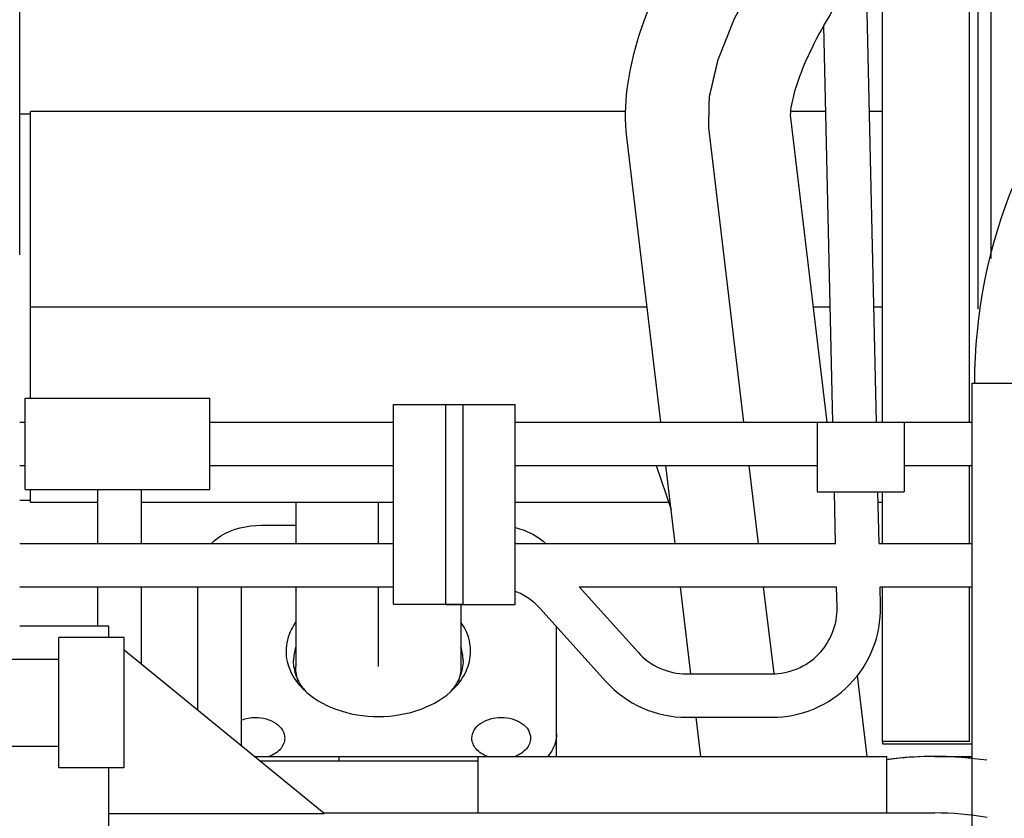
# Model space of a CAD drawing. Header units: millimetres. Extents: x 0 to 1189, y 0 to 841.
# Tile 64 of 169: x 409 to 418, y 607 to 614. Entities that reach past the tile are written whole.
import ezdxf
from ezdxf.enums import TextEntityAlignment as Align

# ---------------------------------------------------------------- set-up
doc = ezdxf.new("R2010")
doc.units = ezdxf.units.MM
doc.header["$LTSCALE"] = 65.395
doc.linetypes.add('CENTER', pattern=[0.6, 0.375, -0.075, 0.075, -0.075])
doc.linetypes.add('PHANTOM', pattern=[0.8, 0.45, -0.05, 0.1, -0.05, 0.1, -0.05])
doc.layers.get('0').update_dxf_attribs({"linetype": 'CONTINUOUS'})
for name, color, linetype in [('1907_060000_TLKGS_KGS_V_ABL4', 7, 'CONTINUOUS'), ('1907_061000_TLKGS_KGS_V_ABL125', 7, 'CONTINUOUS'), ('1907_153200_21_ABL141', 7, 'CONTINUOUS'), ('1907_153200_21_T3_PBL164', 7, 'CONTINUOUS'), ('1907_153200_68_ABL49', 7, 'CONTINUOUS'), ('1907_153200_68_T1_PBL131', 7, 'CONTINUOUS'), ('1907_153200_68_T7_PBL139', 7, 'CONTINUOUS'), ('1907_153200_77_ABL104', 7, 'CONTINUOUS'), ('1907_153200_77_T2_PBL173', 7, 'CONTINUOUS'), ('1907_153200_83_ABL88', 7, 'CONTINUOUS'), ('1907_153200_83_T5_PBL117', 7, 'CONTINUOUS'), ('1907_153701_05_AC_PBL122', 7, 'CONTINUOUS'), ('1907_153701_48_AC_PBL132', 7, 'CONTINUOUS'), ('1907_644000_03_SIMPLE1_T2_X_PBL166', 7, 'CONTINUOUS'), ('1907_644000_03_SIMPLE1_X_ABL165', 7, 'CONTINUOUS'), ('1907_836000_01_SIMPLE1_A_ABL159', 7, 'CONTINUOUS'), ('1907_836000_01_SIMPLE1_T2_A_PBL160', 7, 'CONTINUOUS'), ('1907_842000_17_SIMPLE1_H_ABL134', 7, 'CONTINUOUS'), ('1907_842000_17_SIMPLE1_H_ABL61', 7, 'CONTINUOUS'), ('1907_842000_17_SIMPLE1_T1_H_PBL135', 7, 'CONTINUOUS'), ('1907_842000_17_SIMPLE1_T1_H_PBL62', 7, 'CONTINUOUS'), ('1997_000000_TLKGS_MARKETING_ABL3', 7, 'CONTINUOUS'), ('9M32C_GENSET_AUSBAUMASSE_ABL58', 7, 'CONTINUOUS'), ('9M32C_GENSET_KPL_VERROHRUNG_ABL14', 7, 'CONTINUOUS'), ('BOGEN-S-2D-90-88_9X3_2_PBL1775', 7, 'CONTINUOUS'), ('EN1092-1-01A-DN80-PN16_PBL158', 7, 'CONTINUOUS'), ('N4011-C1-82X39_PBL150', 7, 'CONTINUOUS'), ('new_view_1_VBL0', 7, 'CONTINUOUS'), ('T-STUECK-S-88_9X3_2-76_1X2_9_PBL109', 7, 'CONTINUOUS')]:
    doc.layers.add(name, color=color, linetype=linetype)
doc.styles.get("Standard").update_dxf_attribs({"font": 'txt', "width": 0.6})
doc.dimstyles.new('DIMSTYLE_1', dxfattribs={"dimtxt": 3.5, "dimasz": 3.5, "dimexe": 1.8, "dimexo": 0, "dimgap": 0.875, "dimtad": 1, "dimdec": 0, "dimlfac": 25, "dimdsep": 46, "dimtxsty": 'Standard', "dimblk": '_FILLED', "dimblk1": '_FILLED', "dimblk2": '_FILLED', "dimcen": 0.09, "dimadec": 0, "dimazin": 0, "dimtp": 2, "dimtm": 2, "dimtfac": 1, "dimtdec": 0, "dimtofl": 0, "dimtmove": 0, "dimatfit": 3, "dimldrblk": '_FILLED', "dimfxl": 1, "dimtolj": 1, "dimarcsym": 0})

# ---------------------------------------------------------------- blocks, each defined once
blk = doc.blocks.new('_FILLED')
at = {"color": 0, "linetype": 'ByBlock'}
blk.add_solid([(0, 0), (-1, 0.1671), (-1, -0.1671)], dxfattribs=at)
blk = doc.blocks.new('*D1')
at = {"color": 2, "linetype": 'Continuous'}
for p, q in [((357.2037, 723.6078), (345.4037, 723.6078)), ((347.2037, 723.6078), (347.2037, 664.2283)), ((347.2037, 604.8487), (347.2037, 664.2283)), ((554.6871, 604.8487), (345.4037, 604.8487))]:
    blk.add_line(p, q, dxfattribs=at)
at = {"color": 2, "linetype": 'Continuous', "xscale": 3.5, "yscale": 3.5, "zscale": 3.5}
for p, rotation in [((347.2037, 723.6078), 90), ((347.2037, 604.8487), 270)]:
    blk.add_blockref('_FILLED', p, dxfattribs=dict(at, rotation=rotation))
at = {"color": 2, "linetype": 'Continuous', "width": 0.690476}
blk.add_text('2969', height=3.5, rotation=90, dxfattribs=at).set_placement((346.3287, 664.2283), align=Align.CENTER)
blk = doc.blocks.new('1907_842000_17_SIMPLE1_T1_H_PBL135', base_point=(418.5929, 606.1677))
at = {"layer": '1907_842000_17_SIMPLE1_T1_H_PBL135', "color": 7, "linetype": 'Continuous'}
for p, q in [((413.0029, 608.8907), (413.0029, 610.7307)), ((413.0029, 610.7307), (413.6429, 610.7307)), ((413.6429, 608.8907), (413.6429, 610.7307)), ((410.8329, 610.5707), (412.5229, 610.5707)), ((413.6429, 610.5707), (416.566, 610.5707)), ((416.9661, 610.5707), (417.8473, 610.5707)), ((410.8329, 610.1707), (412.5229, 610.1707)), ((413.6429, 610.1707), (416.4229, 610.1707)), ((417.2229, 610.1707), (417.8473, 610.1707)), ((409.8029, 609.4527), (409.8029, 609.9507)), ((410.2029, 609.4527), (410.2029, 609.9507)), ((411.7229, 609.4527), (412.5229, 609.4527)), ((413.6429, 609.4527), (416.5912, 609.4527)), ((416.9913, 609.4527), (417.8473, 609.4527)), ((409.8029, 608.6927), (409.8029, 609.0527)), ((410.2029, 608.3391), (410.2029, 609.0527)), ((410.7229, 607.915), (410.7229, 609.0527)), ((411.1229, 607.5888), (411.1229, 609.0527)), ((411.7229, 609.0527), (412.5229, 609.0527)), ((414.232, 609.0527), (416.6003, 609.0527)), ((417.0004, 609.0527), (417.8473, 609.0527)), ((413.0029, 608.8907), (413.6429, 608.8907)), ((409.9029, 608.6927), (409.0829, 608.6927)), ((409.9029, 608.5887), (409.9029, 608.6927)), ((411.8842, 606.968), (410.0429, 608.4696)), ((411.2899, 607.4527), (413.3029, 607.4527)), ((413.3029, 606.9727), (413.3029, 607.4927)), ((413.3029, 607.4927), (417.0629, 607.4927)), ((417.0625, 607.4626), (417.063, 607.4627)), ((417.0629, 606.9727), (417.0629, 607.4927)), ((417.5029, 607.4927), (417.8473, 607.4927)), ((409.9029, 600.607), (409.9029, 607.3887)), ((409.9029, 606.968), (411.8842, 606.968)), ((411.8784, 606.9727), (417.5029, 606.9727))]:
    blk.add_line(p, q, dxfattribs=at)
for centre, radius, start, end in [((417.5029, 604.2527), 3.24, 81.49897, 97.80506), ((417.5032, 604.249), 3.2437, 97.00809, 97.79988), ((417.5034, 604.2481), 3.2446, 96.53241, 97.0081), ((417.5032, 604.2494), 3.2433, 90.00523, 96.53234), ((417.5027, 604.2518), 3.2409, 85.00135, 89.99681), ((417.5024, 604.2474), 3.2453, 83.89624, 85.00214), ((417.5029, 604.2527), 2.72, 79.78438, 90)]:
    blk.add_arc(centre, radius, start, end, dxfattribs=at)
blk = doc.blocks.new('1907_842000_17_SIMPLE1_H_ABL134', base_point=(418.5929, 606.1677))
at = {"layer": '1907_842000_17_SIMPLE1_T1_H_PBL135'}
blk.add_blockref('1907_842000_17_SIMPLE1_T1_H_PBL135', (418.5929, 606.1677), dxfattribs=at)
blk = doc.blocks.new('1907_836000_01_SIMPLE1_T2_A_PBL160', base_point=(417.4629, 611.5034))
at = {"layer": '1907_836000_01_SIMPLE1_T2_A_PBL160', "color": 7, "linetype": 'Continuous'}
for p, q in [((417.9029, 615.3982), (417.9029, 614.3687)), ((417.0229, 607.6287), (417.0229, 607.6087)), ((417.0229, 607.6087), (417.8473, 607.6087))]:
    blk.add_line(p, q, dxfattribs=at)
blk = doc.blocks.new('1907_836000_01_SIMPLE1_A_ABL159', base_point=(417.4629, 611.5034))
at = {"layer": '1907_836000_01_SIMPLE1_T2_A_PBL160'}
blk.add_blockref('1907_836000_01_SIMPLE1_T2_A_PBL160', (417.4629, 611.5034), dxfattribs=at)
blk = doc.blocks.new('1907_644000_03_SIMPLE1_T2_X_PBL166', base_point=(418.3429, 613.4757))
at = {"layer": '1907_644000_03_SIMPLE1_T2_X_PBL166', "color": 7, "linetype": 'Continuous'}
for p, q in [((418.0229, 612.0752), (418.0229, 615.3427)), ((418.7829, 613.75), (418.7829, 614.6156)), ((417.9029, 611.6087), (417.9029, 614.3687)), ((418.0229, 614.3687), (417.9029, 614.3687))]:
    blk.add_line(p, q, dxfattribs=at)
blk = doc.blocks.new('1907_644000_03_SIMPLE1_X_ABL165', base_point=(423.0029, 611.7137))
at = {"layer": '1907_644000_03_SIMPLE1_T2_X_PBL166'}
blk.add_blockref('1907_644000_03_SIMPLE1_T2_X_PBL166', (418.3429, 613.4757), dxfattribs=at)
blk = doc.blocks.new('1907_061000_TLKGS_KGS_V_ABL125', base_point=(486.3429, 620.5487))
at = {"layer": '1907_644000_03_SIMPLE1_X_ABL165'}
blk.add_blockref('1907_644000_03_SIMPLE1_X_ABL165', (423.0029, 611.7137), dxfattribs=at)
at = {"layer": '1907_836000_01_SIMPLE1_A_ABL159'}
blk.add_blockref('1907_836000_01_SIMPLE1_A_ABL159', (417.4629, 611.5034), dxfattribs=at)
at = {"layer": '1907_842000_17_SIMPLE1_H_ABL134'}
blk.add_blockref('1907_842000_17_SIMPLE1_H_ABL134', (418.5929, 606.1677), dxfattribs=at)
blk = doc.blocks.new('1907_060000_TLKGS_KGS_V_ABL4', base_point=(462.6429, 648.7102))
at = {"layer": '1907_061000_TLKGS_KGS_V_ABL125'}
blk.add_blockref('1907_061000_TLKGS_KGS_V_ABL125', (486.3429, 620.5487), dxfattribs=at)
blk = doc.blocks.new('1997_000000_TLKGS_MARKETING_ABL3', base_point=(510.4429, 648.6776))
at = {"layer": '1907_060000_TLKGS_KGS_V_ABL4'}
blk.add_blockref('1907_060000_TLKGS_KGS_V_ABL4', (462.6429, 648.7102), dxfattribs=at)
blk = doc.blocks.new('T-STUECK-S-88_9X3_2-76_1X2_9_PBL109', base_point=(405.9729, 610.8577))
at = {"layer": 'T-STUECK-S-88_9X3_2-76_1X2_9_PBL109', "color": 7, "linetype": 'Continuous'}
for p, q in [((409.0829, 613.4067), (409.1829, 613.4067)), ((402.7629, 609.8507), (403.4599, 609.8507)), ((409.0829, 609.8507), (409.1829, 609.8507)), ((404.2209, 608.3087), (404.2209, 609.0527)), ((404.2209, 608.3087), (405.1229, 608.3087))]:
    blk.add_line(p, q, dxfattribs=at)
blk.add_arc((403.4599, 609.0897), 0.761, 28.56978, 90.00001, dxfattribs=at)
blk = doc.blocks.new('1907_153200_68_T1_PBL131', base_point=(413.1029, 611.6287))
at = {"layer": '1907_153200_68_T1_PBL131', "color": 7, "linetype": 'Continuous'}
for p, q in [((409.1829, 610.7907), (409.1829, 613.4287)), ((414.6595, 613.4287), (409.1829, 613.4287)), ((416.5014, 613.4287), (416.1795, 613.4287)), ((417.0229, 613.4287), (416.9015, 613.4287)), ((409.1829, 609.8287), (409.1829, 609.9507)), ((409.8029, 609.8287), (409.1829, 609.8287)), ((412.5229, 609.8287), (410.2029, 609.8287)), ((415.0569, 609.8287), (413.6429, 609.8287)), ((417.0229, 609.8287), (416.9829, 609.8287))]:
    blk.add_line(p, q, dxfattribs=at)
at = {"layer": '1907_153200_68_T1_PBL131', "color": 2, "linetype": 'CENTER'}
for p, q in [((414.8559, 611.6287), (409.1829, 611.6287)), ((416.5421, 611.6287), (416.3867, 611.6287)), ((417.0229, 611.6287), (416.9422, 611.6287))]:
    blk.add_line(p, q, dxfattribs=at)
blk = doc.blocks.new('1907_153200_68_T7_PBL139', base_point=(412.3829, 609.0045))
at = {"layer": '1907_153200_68_T7_PBL139', "color": 7, "linetype": 'Continuous'}
for p, q in [((411.6229, 609.8287), (411.6229, 609.4527)), ((411.6229, 609.0527), (411.6229, 608.3194)), ((413.1429, 608.8907), (413.1429, 608.3194))]:
    blk.add_line(p, q, dxfattribs=at)
at = {"layer": '1907_153200_68_T7_PBL139', "color": 2, "linetype": 'CENTER'}
for p, q in [((412.3829, 609.8287), (412.3829, 609.4527)), ((412.3829, 609.0527), (412.3829, 608.3194))]:
    blk.add_line(p, q, dxfattribs=at)
at = {"layer": '1907_153200_68_T7_PBL139', "color": 7, "linetype": 'Continuous'}
for points in [[(411.6487, 608.1804), (411.632, 608.2245), (411.6229, 608.2723), (411.6229, 608.3194)], [(413.1429, 608.3194), (413.1429, 608.2723), (413.1337, 608.2245), (413.117, 608.1804)]]:
    blk.add_open_spline(points, degree=3, dxfattribs=at)
blk = doc.blocks.new('N4011-C1-82X39_PBL150', base_point=(412.4342, 608.5564))
at = {"layer": 'N4011-C1-82X39_PBL150', "color": 7, "linetype": 'Continuous'}
for p, q in [((411.3029, 609.6205), (411.6229, 609.6205)), ((414.0229, 607.4927), (414.0229, 608.6871)), ((413.0741, 608.1204), (413.0735, 608.1197)), ((413.0792, 608.117), (413.0763, 608.1141))]:
    blk.add_line(p, q, dxfattribs=at)
for centre, radius, start, end in [((412.1129, 608.4319), 0.5239, 216.58425, 216.85191), ((412.1283, 608.4438), 0.5433, 216.87683, 221.14875), ((412.6374, 608.4438), 0.5433, 318.85125, 323.12317), ((412.6528, 608.4319), 0.5239, 323.14809, 323.41575)]:
    blk.add_arc(centre, radius, start, end, dxfattribs=at)
for points, knots in [([(410.8455, 609.453), (410.8722, 609.4798), (411.004, 609.5809), (411.176, 609.6205), (411.3029, 609.6205)], [0, 0, 0, 0, 0.22991, 1, 1, 1, 1]), ([(413.6429, 609.5995), (413.6703, 609.5929), (413.771, 609.5626), (413.8658, 609.5075), (413.9203, 609.453)], [0, 0, 0, 0, 0.267305, 1, 1, 1, 1]), ([(411.6221, 608.7277), (411.6079, 608.7075), (411.5586, 608.6267), (411.5336, 608.5306), (411.5336, 608.4608)], [0, 0, 0, 0, 0.261686, 1, 1, 1, 1]), ([(413.2322, 608.4608), (413.2322, 608.4839), (413.2246, 608.5785), (413.1848, 608.6692), (413.1437, 608.7277)], [0, 0, 0, 0, 0.243924, 1, 1, 1, 1]), ([(411.5336, 608.4608), (411.5336, 608.3987), (411.5635, 608.2683), (411.6419, 608.1616), (411.6894, 608.1141)], [0, 0, 0, 0, 0.480292, 1, 1, 1, 1]), ([(413.0763, 608.1141), (413.1238, 608.1616), (413.2023, 608.2683), (413.2322, 608.3987), (413.2322, 608.4608)], [0, 0, 0, 0, 0.519708, 1, 1, 1, 1]), ([(411.6531, 608.1812), (411.6449, 608.1965), (411.6165, 608.2577), (411.6029, 608.3259), (411.6029, 608.376)], [0, 0, 0, 0, 0.257524, 1, 1, 1, 1]), ([(413.1629, 608.376), (413.1629, 608.3259), (413.1493, 608.2577), (413.1208, 608.1965), (413.1126, 608.1812)], [0, 0, 0, 0, 0.742476, 1, 1, 1, 1]), ([(411.6894, 608.1141), (411.7736, 608.03), (411.9998, 607.9), (412.3853, 607.839), (412.7704, 607.9015), (412.9957, 608.0325), (413.0792, 608.117)], [0, 0, 0, 0, 0.23675, 0.500314, 0.763693, 1, 1, 1, 1]), ([(411.2515, 607.8517), (411.3178, 607.8517), (411.4176, 607.8271), (411.505, 607.7405), (411.5215, 607.6861), (411.5215, 607.6608)], [0, 0, 0, 0, 0.552527, 0.789206, 1, 1, 1, 1]), ([(413.2442, 607.6608), (413.2442, 607.6861), (413.2607, 607.7405), (413.3482, 607.8271), (413.4479, 607.8517), (413.5142, 607.8517)], [0, 0, 0, 0, 0.210794, 0.447473, 1, 1, 1, 1]), ([(413.5142, 607.8517), (413.5806, 607.8517), (413.6803, 607.8271), (413.7678, 607.7405), (413.7842, 607.6861), (413.7842, 607.6608)], [0, 0, 0, 0, 0.552527, 0.789206, 1, 1, 1, 1]), ([(411.5215, 607.6608), (411.5215, 607.6257), (411.4874, 607.5482), (411.4179, 607.5072), (411.3786, 607.4924)], [0, 0, 0, 0, 0.45596, 1, 1, 1, 1]), ([(413.3873, 607.4923), (413.348, 607.5071), (413.2784, 607.5482), (413.2442, 607.6257), (413.2442, 607.6608)], [0, 0, 0, 0, 0.544061, 1, 1, 1, 1]), ([(413.7842, 607.6608), (413.7842, 607.6257), (413.7501, 607.5482), (413.6805, 607.5071), (413.6412, 607.4923)], [0, 0, 0, 0, 0.455939, 1, 1, 1, 1]), ([(414.0229, 607.6971), (414.0229, 607.6792), (414.0159, 607.605), (413.9789, 607.5354), (413.9424, 607.4927)], [0, 0, 0, 0, 0.241831, 1, 1, 1, 1])]:
    blk.add_open_spline(points, degree=3, knots=knots, dxfattribs=at)
for points in [[(411.6221, 608.4977), (411.6096, 608.4586), (411.6029, 608.4171), (411.6029, 608.376)], [(413.1629, 608.376), (413.1629, 608.4171), (413.1562, 608.4586), (413.1436, 608.4977)], [(411.6922, 608.1197), (411.6777, 608.1392), (411.6646, 608.1598), (411.6531, 608.1812)], [(413.1126, 608.1812), (413.1013, 608.16), (413.0884, 608.1397), (413.0741, 608.1204)], [(411.1227, 607.8286), (411.1634, 607.8442), (411.2079, 607.8517), (411.2515, 607.8517)]]:
    blk.add_open_spline(points, degree=3, dxfattribs=at)
blk = doc.blocks.new('EN1092-1-01A-DN80-PN16_PBL158', base_point=(417.4229, 611.5319))
at = {"layer": 'EN1092-1-01A-DN80-PN16_PBL158', "color": 7, "linetype": 'Continuous'}
for p, q in [((417.8229, 610.5707), (417.8229, 615.4352)), ((417.0229, 610.5707), (417.0229, 614.9774)), ((417.8229, 609.4527), (417.8229, 610.1707)), ((417.0229, 609.4527), (417.0229, 609.9287)), ((417.0229, 607.6287), (417.0229, 609.0527)), ((417.8229, 607.6287), (417.8229, 609.0527)), ((417.8229, 607.6287), (417.0229, 607.6287))]:
    blk.add_line(p, q, dxfattribs=at)
blk = doc.blocks.new('1907_153200_68_ABL49', base_point=(406.6529, 600.5719))
at = {"layer": '1907_153200_68_T1_PBL131'}
blk.add_blockref('1907_153200_68_T1_PBL131', (413.1029, 611.6287), dxfattribs=at)
at = {"layer": '1907_153200_68_T7_PBL139'}
blk.add_blockref('1907_153200_68_T7_PBL139', (412.3829, 609.0045), dxfattribs=at)
at = {"layer": 'EN1092-1-01A-DN80-PN16_PBL158'}
blk.add_blockref('EN1092-1-01A-DN80-PN16_PBL158', (417.4229, 611.5319), dxfattribs=at)
at = {"layer": 'N4011-C1-82X39_PBL150'}
blk.add_blockref('N4011-C1-82X39_PBL150', (412.4342, 608.5564), dxfattribs=at)
at = {"layer": 'T-STUECK-S-88_9X3_2-76_1X2_9_PBL109'}
blk.add_blockref('T-STUECK-S-88_9X3_2-76_1X2_9_PBL109', (405.9729, 610.8577), dxfattribs=at)
blk = doc.blocks.new('1907_153200_83_T5_PBL117', base_point=(407.2829, 610.8687))
at = {"layer": '1907_153200_83_T5_PBL117', "color": 7, "linetype": 'Continuous'}
blk.add_line((409.0829, 612.1083), (409.0829, 619.9887), dxfattribs=at)
blk = doc.blocks.new('1907_153200_83_ABL88', base_point=(417.8829, 594.6365))
at = {"layer": '1907_153200_83_T5_PBL117'}
blk.add_blockref('1907_153200_83_T5_PBL117', (407.2829, 610.8687), dxfattribs=at)
blk = doc.blocks.new('1907_153200_77_T2_PBL173', base_point=(416.2858, 612.2392))
at = {"layer": '1907_153200_77_T2_PBL173', "color": 7, "linetype": 'Continuous'}
for p, q in [((416.6656, 616.7506), (416.9544, 616.9857)), ((416.6462, 616.7347), (416.6489, 616.737)), ((417.6252, 615.5718), (417.914, 615.8069)), ((417.6061, 615.5562), (417.6084, 615.558)), ((416.513, 610.5707), (416.1784, 613.372)), ((414.9822, 610.5707), (414.6692, 613.1917)), ((415.1158, 609.4527), (415.03, 610.1707)), ((415.2591, 608.2527), (415.1636, 609.0527)), ((416.8807, 607.4927), (416.7916, 608.2385)), ((415.3499, 607.4927), (415.3069, 607.8527))]:
    blk.add_line(p, q, dxfattribs=at)
at = {"layer": '1907_153200_77_T2_PBL173', "color": 2, "linetype": 'CENTER'}
for p, q in [((417.1454, 616.1612), (417.6631, 616.5827)), ((415.7476, 610.5707), (415.4238, 613.2818)), ((415.8812, 609.4527), (415.7954, 610.1707)), ((416.0243, 608.2546), (415.929, 609.0527))]:
    blk.add_line(p, q, dxfattribs=at)
at = {"layer": '1907_153200_77_T2_PBL173', "color": 7, "linetype": 'Continuous'}
for centre, radius, start, end in [((420.0731, 612.565), 5.3972, 129.14929, 129.37733), ((420.0792, 612.5574), 3.887, 129.1496, 129.4696)]:
    blk.add_arc(centre, radius, start, end, dxfattribs=at)
for points, knots in [([(414.6692, 613.1917), (414.6339, 613.487), (414.7386, 614.1389), (415.1777, 615.0617), (415.8193, 615.9575), (416.3555, 616.4958), (416.6462, 616.7347)], [0, 0, 0, 0, 0.213327, 0.458226, 0.730016, 1, 1, 1, 1]), ([(416.1784, 613.372), (416.1748, 613.4026), (416.1878, 613.5084), (416.2398, 613.7111), (416.3572, 613.992), (416.5999, 614.4387), (417.0029, 614.9874), (417.3947, 615.3818), (417.6061, 615.5562)], [0, 0, 0, 0, 0.03473, 0.118445, 0.23614, 0.376546, 0.691024, 1, 1, 1, 1])]:
    blk.add_open_spline(points, degree=3, knots=knots, dxfattribs=at)
at = {"layer": '1907_153200_77_T2_PBL173', "color": 2, "linetype": 'CENTER'}
blk.add_open_spline([(415.4238, 613.2818), (415.4243, 613.3052), (415.4251, 613.3403), (415.4261, 613.3871), (415.4268, 613.4221), (415.4275, 613.4514), (415.428, 613.4747), (415.4284, 613.4923), (415.4287, 613.5098), (415.4291, 613.5244), (415.4293, 613.5361), (415.4295, 613.5434), (415.4296, 613.5493), (415.4297, 613.5537), (415.4298, 613.5573), (415.4298, 613.5599), (415.4299, 613.5613), (415.4298, 613.5624), (415.4302, 613.5638), (415.4306, 613.5655), (415.4313, 613.5686), (415.4324, 613.573), (415.4336, 613.5783), (415.4352, 613.5854), (415.4373, 613.5942), (415.4406, 613.6083), (415.4447, 613.6259), (415.4497, 613.6471), (415.4547, 613.6683), (415.4613, 613.6965), (415.4695, 613.7318), (415.4778, 613.7671), (415.4844, 613.7953), (415.4894, 613.8165), (415.4943, 613.8377), (415.4984, 613.8553), (415.5017, 613.8694), (415.5038, 613.8783), (415.5055, 613.8853), (415.5067, 613.8906), (415.5077, 613.895), (415.5084, 613.8981), (415.5089, 613.8999), (415.5091, 613.9012), (415.5098, 613.9027), (415.5105, 613.9046), (415.5119, 613.9081), (415.5138, 613.913), (415.5162, 613.9189), (415.5193, 613.9268), (415.5232, 613.9366), (415.5294, 613.9524), (415.5372, 613.9721), (415.5466, 613.9957), (415.5559, 614.0193), (415.5684, 614.0508), (415.5839, 614.0902), (415.5995, 614.1295), (415.612, 614.161), (415.6213, 614.1847), (415.6307, 614.2083), (415.6385, 614.228), (415.6447, 614.2437), (415.6486, 614.2536), (415.6517, 614.2614), (415.654, 614.2673), (415.656, 614.2723), (415.6574, 614.2757), (415.6582, 614.2777), (415.6587, 614.2791), (415.6596, 614.2807), (415.6607, 614.2828), (415.6626, 614.2865), (415.6654, 614.2917), (415.6687, 614.2979), (415.6732, 614.3063), (415.6787, 614.3167), (415.6876, 614.3334), (415.6987, 614.3543), (415.712, 614.3793), (415.7254, 614.4043), (415.7431, 614.4377), (415.7654, 614.4794), (415.7876, 614.5212), (415.8054, 614.5545), (415.8187, 614.5796), (415.832, 614.6046), (415.8431, 614.6255), (415.852, 614.6422), (415.8576, 614.6526), (415.862, 614.661), (415.8653, 614.6672), (415.8681, 614.6724), (415.8704, 614.6766), (415.8719, 614.6797), (415.8741, 614.6829), (415.8769, 614.6871), (415.8804, 614.6924), (415.8845, 614.6987), (415.8901, 614.7072), (415.8971, 614.7178), (415.9082, 614.7347), (415.9222, 614.7558), (415.9389, 614.7812), (415.9556, 614.8065), (415.978, 614.8403), (416.0058, 614.8826), (416.0393, 614.9333), (416.0672, 614.9756), (416.0895, 615.0094), (416.1034, 615.0305), (416.1146, 615.0474), (416.1229, 615.0601), (416.1299, 615.0706), (416.1348, 615.0781), (416.1376, 615.0823), (416.1396, 615.0855), (416.1421, 615.0885), (416.1453, 615.0926), (416.151, 615.0998), (416.1591, 615.11), (416.1688, 615.1223), (416.1817, 615.1387), (416.1979, 615.1592), (416.2237, 615.1919), (416.2561, 615.2329), (416.2949, 615.282), (416.3337, 615.3311), (416.366, 615.3721), (416.3919, 615.4048), (416.408, 615.4253), (416.421, 615.4417), (416.4307, 615.454), (416.4387, 615.4642), (416.4444, 615.4714), (416.4476, 615.4755), (416.45, 615.4786), (416.4527, 615.4814), (416.4562, 615.4852), (416.4624, 615.4918), (416.4713, 615.5013), (416.4819, 615.5126), (416.496, 615.5278), (416.5137, 615.5467), (416.542, 615.577), (416.5774, 615.6148), (416.6198, 615.6602), (416.6622, 615.7056), (416.6976, 615.7435), (416.7259, 615.7738), (416.7436, 615.7927), (416.7577, 615.8078), (416.7683, 615.8192), (416.7772, 615.8286), (416.7834, 615.8353), (416.7869, 615.839), (416.7895, 615.842), (416.7924, 615.8444), (416.796, 615.8477), (416.8025, 615.8535), (416.8118, 615.8618), (416.8229, 615.8718), (416.8378, 615.8851), (416.8563, 615.9018), (416.8859, 615.9284), (416.923, 615.9616), (416.9675, 616.0015), (417.012, 616.0414), (417.0713, 616.0947), (417.1157, 616.1346), (417.1454, 616.1612)], degree=3, knots=[0, 0, 0, 0, 0.03125, 0.046875, 0.0625, 0.078125, 0.085938, 0.09375, 0.101562, 0.109375, 0.113281, 0.117188, 0.119141, 0.121094, 0.123047, 0.124023, 0.124512, 0.125, 0.125488, 0.125977, 0.126953, 0.128906, 0.130859, 0.132812, 0.136719, 0.140625, 0.148438, 0.15625, 0.164062, 0.171875, 0.1875, 0.203125, 0.210938, 0.21875, 0.226562, 0.234375, 0.238281, 0.242188, 0.244141, 0.246094, 0.248047, 0.249023, 0.249512, 0.25, 0.250488, 0.250977, 0.251953, 0.253906, 0.255859, 0.257812, 0.261719, 0.265625, 0.273438, 0.28125, 0.289062, 0.296875, 0.3125, 0.328125, 0.335938, 0.34375, 0.351562, 0.359375, 0.363281, 0.367188, 0.369141, 0.371094, 0.373047, 0.374023, 0.374512, 0.375, 0.375488, 0.375977, 0.376953, 0.378906, 0.380859, 0.382812, 0.386719, 0.390625, 0.398438, 0.40625, 0.414062, 0.421875, 0.4375, 0.453125, 0.460938, 0.46875, 0.476562, 0.484375, 0.488281, 0.492188, 0.494141, 0.496094, 0.498047, 0.499023, 0.5, 0.500977, 0.501953, 0.503906, 0.505859, 0.507812, 0.511719, 0.515625, 0.523438, 0.53125, 0.539062, 0.546875, 0.5625, 0.578125, 0.59375, 0.601562, 0.609375, 0.613281, 0.617188, 0.621094, 0.623047, 0.624023, 0.625, 0.625977, 0.626953, 0.628906, 0.632812, 0.636719, 0.640625, 0.648438, 0.65625, 0.671875, 0.6875, 0.703125, 0.71875, 0.726562, 0.734375, 0.738281, 0.742188, 0.746094, 0.748047, 0.749023, 0.75, 0.750977, 0.751953, 0.753906, 0.757812, 0.761719, 0.765625, 0.773438, 0.78125, 0.796875, 0.8125, 0.828125, 0.84375, 0.851562, 0.859375, 0.863281, 0.867188, 0.871094, 0.873047, 0.874023, 0.875, 0.875977, 0.876953, 0.878906, 0.882812, 0.886719, 0.890625, 0.898438, 0.90625, 0.921875, 0.9375, 0.953125, 0.96875, 1, 1, 1, 1], dxfattribs=at)
blk = doc.blocks.new('1907_153200_77_ABL104', base_point=(417.358, 613.0932))
at = {"layer": '1907_153200_77_T2_PBL173'}
blk.add_blockref('1907_153200_77_T2_PBL173', (416.2858, 612.2392), dxfattribs=at)
blk = doc.blocks.new('1907_153701_05_AC_PBL122', base_point=(408.3829, 607.9887))
at = {"layer": '1907_153701_05_AC_PBL122', "color": 7, "linetype": 'Continuous'}
for p, q in [((407.3229, 607.5887), (407.3229, 608.3887)), ((407.3229, 608.3887), (409.4429, 608.3887)), ((407.3229, 607.5887), (409.4429, 607.5887))]:
    blk.add_line(p, q, dxfattribs=at)
blk = doc.blocks.new('1907_153701_48_AC_PBL132', base_point=(409.7429, 607.9887))
at = {"layer": '1907_153701_48_AC_PBL132', "color": 7, "linetype": 'Continuous'}
for p, q in [((409.4429, 607.3887), (409.4429, 608.5887)), ((410.0429, 608.5887), (409.4429, 608.5887)), ((410.0429, 607.3887), (410.0429, 608.5887)), ((410.0429, 607.3887), (409.4429, 607.3887))]:
    blk.add_line(p, q, dxfattribs=at)
blk = doc.blocks.new('1907_153200_21_T3_PBL164', base_point=(419.6473, 605.7187))
at = {"layer": '1907_153200_21_T3_PBL164', "color": 7, "linetype": 'Continuous'}
for p, q in [((417.8473, 600.5087), (417.8473, 610.9287)), ((417.8473, 610.9287), (421.4473, 610.9287)), ((421.4473, 600.5087), (421.4473, 610.9287))]:
    blk.add_line(p, q, dxfattribs=at)
at = {"layer": '1907_153200_21_T3_PBL164', "color": 2, "linetype": 'CENTER'}
for p, q in [((419.6473, 609.7087), (419.6473, 610.9287)), ((419.6473, 600.5087), (419.6473, 605.2348))]:
    blk.add_line(p, q, dxfattribs=at)
blk = doc.blocks.new('BOGEN-S-2D-90-88_9X3_2_PBL1775', base_point=(420.2783, 610.9287))
at = {"layer": 'BOGEN-S-2D-90-88_9X3_2_PBL1775', "color": 7, "linetype": 'Continuous'}
for radius, start, end in [(4.818, 89.99995, 180.00005), (1.262, 89.99982, 180.00018)]:
    blk.add_arc((422.6873, 610.9287), radius, start, end, dxfattribs=at)
blk = doc.blocks.new('1907_153200_21_ABL141', base_point=(418.2873, 595.8587))
at = {"layer": '1907_153200_21_T3_PBL164'}
blk.add_blockref('1907_153200_21_T3_PBL164', (419.6473, 605.7187), dxfattribs=at)
at = {"layer": 'BOGEN-S-2D-90-88_9X3_2_PBL1775'}
blk.add_blockref('BOGEN-S-2D-90-88_9X3_2_PBL1775', (420.2783, 610.9287), dxfattribs=at)
blk = doc.blocks.new('9M32C_GENSET_KPL_VERROHRUNG_ABL14', base_point=(564.0129, 616.1487))
at = {"layer": '1907_153200_21_ABL141'}
blk.add_blockref('1907_153200_21_ABL141', (418.2873, 595.8587), dxfattribs=at)
at = {"layer": '1907_153200_68_ABL49'}
blk.add_blockref('1907_153200_68_ABL49', (406.6529, 600.5719), dxfattribs=at)
at = {"layer": '1907_153200_77_ABL104'}
blk.add_blockref('1907_153200_77_ABL104', (417.358, 613.0932), dxfattribs=at)
at = {"layer": '1907_153200_83_ABL88'}
blk.add_blockref('1907_153200_83_ABL88', (417.8829, 594.6365), dxfattribs=at)
at = {"layer": '1907_153701_05_AC_PBL122'}
blk.add_blockref('1907_153701_05_AC_PBL122', (408.3829, 607.9887), dxfattribs=at)
at = {"layer": '1907_153701_48_AC_PBL132'}
blk.add_blockref('1907_153701_48_AC_PBL132', (409.7429, 607.9887), dxfattribs=at)
blk = doc.blocks.new('1907_842000_17_SIMPLE1_T1_H_PBL62', base_point=(406.9829, 604.0298))
at = {"layer": '1907_842000_17_SIMPLE1_T1_H_PBL62', "color": 8, "linetype": 'PHANTOM'}
for p, q in [((416.9661, 610.5707), (416.8708, 614.7915)), ((416.566, 610.5707), (416.4836, 614.2182)), ((409.1329, 609.9507), (409.1329, 610.7907)), ((409.1329, 610.7907), (410.8329, 610.7907)), ((410.8329, 609.9507), (410.8329, 610.7907)), ((412.5229, 608.8927), (412.5229, 610.7327)), ((412.5229, 610.7327), (413.1629, 610.7327)), ((413.1629, 608.8927), (413.1629, 610.7327)), ((409.0829, 610.5707), (409.1329, 610.5707)), ((410.8329, 610.5707), (412.5229, 610.5707)), ((413.6429, 610.5707), (414.2829, 610.5707)), ((416.4229, 610.5687), (416.4229, 609.9287)), ((416.4229, 610.5687), (417.2229, 610.5687)), ((417.2229, 610.5687), (417.2229, 609.9287)), ((409.0829, 610.1707), (409.1329, 610.1707)), ((410.8329, 610.1707), (412.5229, 610.1707)), ((413.6429, 610.1707), (414.2829, 610.1707)), ((414.9399, 610.1707), (415.0784, 609.7658)), ((409.1329, 609.9507), (410.8329, 609.9507)), ((416.4229, 609.9287), (417.2229, 609.9287)), ((416.5912, 609.4527), (416.5805, 609.9287)), ((416.9913, 609.4527), (416.9806, 609.9287)), ((409.0829, 609.4527), (412.5229, 609.4527)), ((409.0829, 609.0527), (412.5229, 609.0527)), ((414.232, 609.0527), (414.7732, 608.4513)), ((416.6045, 608.8662), (416.6003, 609.0527)), ((417.0044, 608.8752), (417.0004, 609.0527)), ((412.5229, 608.8927), (413.1629, 608.8927)), ((413.8726, 608.854), (414.4759, 608.1837)), ((415.2192, 608.2527), (416.0046, 608.2527)), ((415.2192, 607.8527), (416.0046, 607.8527)), ((411.2408, 607.4927), (413.3029, 607.4927)), ((412.0229, 607.4527), (412.0229, 607.4927))]:
    blk.add_line(p, q, dxfattribs=at)
for centre, radius, start, end in [((413.4266, 608.4527), 0.6, 41.98721, 68.79145), ((416.0046, 608.8527), 1, 270, 1.29387), ((416.0046, 608.8527), 0.6, 270, 1.29387), ((415.2192, 608.8527), 0.6, 221.98721, 270), ((415.2192, 608.8527), 1, 221.98721, 270)]:
    blk.add_arc(centre, radius, start, end, dxfattribs=at)
blk = doc.blocks.new('1907_842000_17_SIMPLE1_H_ABL61', base_point=(406.9829, 604.0298))
at = {"layer": '1907_842000_17_SIMPLE1_T1_H_PBL62'}
blk.add_blockref('1907_842000_17_SIMPLE1_T1_H_PBL62', (406.9829, 604.0298), dxfattribs=at)
blk = doc.blocks.new('9M32C_GENSET_AUSBAUMASSE_ABL58', base_point=(406.9629, 602.8898))
at = {"layer": '1907_842000_17_SIMPLE1_H_ABL61'}
blk.add_blockref('1907_842000_17_SIMPLE1_H_ABL61', (406.9829, 604.0298), dxfattribs=at)
blk = doc.blocks.new('NEW_VIEW_1_VBL0', base_point=(585.5933, 629.967))
at = {"layer": '1997_000000_TLKGS_MARKETING_ABL3'}
blk.add_blockref('1997_000000_TLKGS_MARKETING_ABL3', (510.4429, 648.6776), dxfattribs=at)
at = {"layer": '9M32C_GENSET_AUSBAUMASSE_ABL58'}
blk.add_blockref('9M32C_GENSET_AUSBAUMASSE_ABL58', (406.9629, 602.8898), dxfattribs=at)
at = {"layer": '9M32C_GENSET_KPL_VERROHRUNG_ABL14'}
blk.add_blockref('9M32C_GENSET_KPL_VERROHRUNG_ABL14', (564.0129, 616.1487), dxfattribs=at)

msp = doc.modelspace()

# ---------------------------------------------------------------- block references
at = {"layer": 'new_view_1_VBL0'}
msp.add_blockref('NEW_VIEW_1_VBL0', (585.59333, 629.96704), dxfattribs=at)

# ---------------------------------------------------------------- dimensions: what is measured, and where the dimension line sits
at = {"color": 2, "linetype": 'Continuous'}
dim = msp.add_linear_dim(base=(347.20374, 723.60784), p1=(554.68709, 604.84866), p2=(357.20374, 723.60784), angle=90, dimstyle='DIMSTYLE_1', dxfattribs=at)
dim.commit()
dim.dimension.update_dxf_attribs({"geometry": '*D1', "text_midpoint": (347.20374, 663.89492), "dimtype": 160})

doc.saveas('drawing.dxf')
